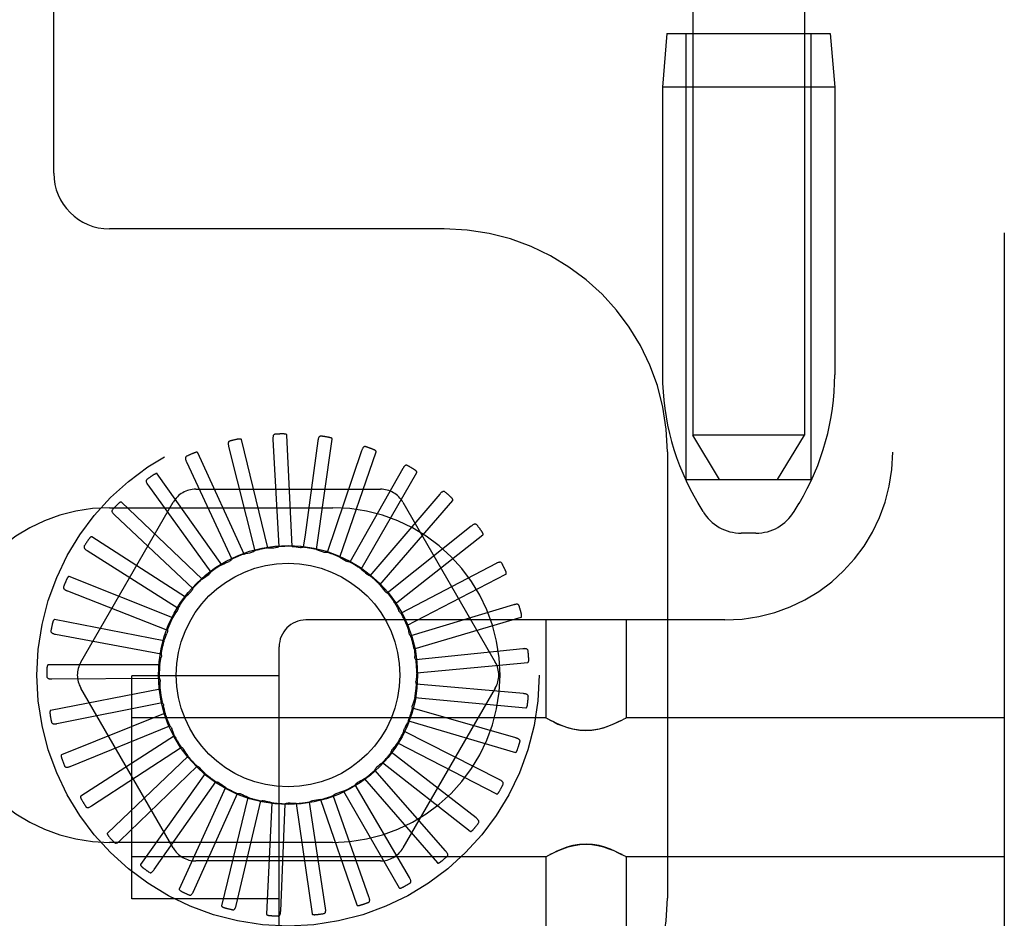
# Model space of a CAD drawing. Header units: inches. Extents: x 0 to 215, y 0 to 139.
# Tile 64 of 115: x 126.91 to 128.01, y 49.34 to 50.35. Entities that reach past the tile are written whole.
import ezdxf

# ---------------------------------------------------------------- set-up
doc = ezdxf.new("R2010")
doc.units = ezdxf.units.IN
doc.header["$LTSCALE"] = 11.804375
doc.header["$MEASUREMENT"] = 0
doc.linetypes.add('HIDDEN', pattern=[0.2, 0.1, -0.1])
doc.layers.add('DEFAULT_2', color=8, linetype='HIDDEN')

msp = doc.modelspace()

# ---------------------------------------------------------------- linework, layer by layer
at = {"layer": 'DEFAULT_2', "color": 8, "linetype": 'HIDDEN'}
for p, q in [((128.011, 54.829), (128.011, 49.3285)), ((127.886, 54.296), (127.886, 49.8615)), ((126.946, 50.1743), (126.946, 53.5493)), ((127.662, 53.3499), (127.662, 49.8808)), ((127.787, 53.3499), (127.787, 49.8808)), ((127.633, 50.3308), (127.628, 50.2708)), ((127.633, 50.3308), (127.816, 50.3308)), ((127.6545, 49.8308), (127.6545, 50.3308)), ((127.7945, 49.8308), (127.7945, 50.3308)), ((127.816, 50.3308), (127.821, 50.2708)), ((127.628, 50.2708), (127.628, 49.9483)), ((127.821, 50.2708), (127.628, 50.2708)), ((127.821, 50.2708), (127.821, 49.9483)), ((127.3835, 50.1118), (127.0085, 50.1118)), ((127.1916, 49.8758), (127.1981, 49.7557)), ((127.2131, 49.756), (127.2071, 49.8808)), ((127.2403, 49.7525), (127.2581, 49.8762)), ((127.692, 49.8308), (127.662, 49.8808)), ((127.787, 49.8808), (127.662, 49.8808)), ((127.757, 49.8308), (127.787, 49.8808)), ((127.1419, 49.8679), (127.1711, 49.7511)), ((127.1857, 49.7542), (127.1563, 49.8757)), ((127.2419, 49.8743), (127.2275, 49.7691)), ((127.1592, 49.7473), (127.1073, 49.861)), ((127.2909, 49.8632), (127.2524, 49.7492)), ((127.2664, 49.7439), (127.3072, 49.862)), ((127.6335, 49.8618), (127.6335, 49.3618)), ((127.0947, 49.8506), (127.1454, 49.7415)), ((127.337, 49.8431), (127.2776, 49.7384)), ((127.1344, 49.7355), (127.0619, 49.8373)), ((127.2903, 49.7306), (127.3528, 49.8388)), ((127.0515, 49.8248), (127.122, 49.7272)), ((127.6545, 49.8308), (127.7945, 49.8308)), ((127.1051, 49.8201), (127.312, 49.8201)), ((127.3785, 49.8146), (127.3003, 49.7231)), ((126.9764, 49.6264), (127.0798, 49.8055)), ((127.0085, 49.7993), (127.2585, 49.7993)), ((127.1123, 49.7193), (127.0219, 49.8055)), ((127.3113, 49.713), (127.3932, 49.8074)), ((127.3372, 49.8055), (127.4407, 49.6264)), ((127.6735, 49.7951), (127.6679, 49.8043)), ((127.7756, 49.7951), (127.7811, 49.8043)), ((127.0141, 49.7912), (127.1017, 49.7087)), ((127.4138, 49.7787), (127.3197, 49.7037)), ((127.0937, 49.6991), (126.9886, 49.7667)), ((127.2275, 49.7691), (127.2255, 49.755)), ((127.3286, 49.6917), (127.4268, 49.7689)), ((127.7327, 49.7708), (127.7163, 49.7708)), ((126.9836, 49.7512), (127.0853, 49.6868)), ((127.4417, 49.7369), (127.3351, 49.681)), ((127.0793, 49.6758), (126.9633, 49.7223)), ((127.3416, 49.6675), (127.4526, 49.7248)), ((126.9613, 49.7061), (127.0733, 49.6621)), ((127.4611, 49.6905), (127.3459, 49.6558)), ((127.3328, 49.6835), (127.3326, 49.6838)), ((127.0695, 49.6502), (126.9468, 49.6739)), ((127.698, 49.6735), (127.2285, 49.6735)), ((127.3497, 49.6413), (127.4696, 49.6765)), ((127.4973, 49.6735), (127.4973, 49.564)), ((127.5873, 49.6735), (127.5873, 49.564)), ((126.9479, 49.6576), (127.0662, 49.6356)), ((127.1985, 49.3285), (127.1985, 49.6435)), ((127.4715, 49.6412), (127.3517, 49.629)), ((127.0647, 49.6232), (126.9398, 49.6232)), ((127.3528, 49.6141), (127.4772, 49.6259)), ((127.1985, 49.611), (127.0335, 49.611)), ((127.0335, 49.361), (127.0335, 49.6109)), ((126.944, 49.6074), (127.0643, 49.6083)), ((127.4723, 49.591), (127.3524, 49.6016)), ((127.0652, 49.5958), (126.9424, 49.5721)), ((127.0798, 49.418), (126.9764, 49.5972)), ((127.4407, 49.5972), (127.3372, 49.418)), ((126.9496, 49.5575), (127.0676, 49.581)), ((127.3506, 49.5867), (127.475, 49.5749)), ((127.0708, 49.5689), (126.9548, 49.5225)), ((127.4636, 49.5414), (127.3479, 49.5745)), ((127.4973, 49.564), (127.0335, 49.564)), ((127.3433, 49.5603), (127.4632, 49.5251)), ((127.4973, 49.564), (127.4978, 49.5636)), ((127.4995, 49.5627), (127.4978, 49.5636)), ((127.5023, 49.5611), (127.4993, 49.5628)), ((127.585, 49.5627), (127.5868, 49.5636)), ((127.5867, 49.5636), (127.5873, 49.564)), ((128.011, 49.564), (127.5873, 49.564)), ((126.9645, 49.5094), (127.076, 49.5549)), ((127.4457, 49.4944), (127.3383, 49.5488)), ((127.0814, 49.5437), (126.9762, 49.4761)), ((127.3311, 49.5357), (127.4422, 49.4785)), ((126.9883, 49.4651), (127.0891, 49.5308)), ((127.4192, 49.4517), (127.3241, 49.5254)), ((127.0966, 49.5208), (127.0061, 49.4346)), ((127.3145, 49.5139), (127.4127, 49.4367)), ((127.02, 49.4261), (127.1066, 49.5097)), ((127.1158, 49.5013), (127.0433, 49.3995)), ((127.385, 49.4147), (127.3056, 49.5051)), ((127.0586, 49.3938), (127.1277, 49.4923)), ((127.294, 49.4956), (127.3759, 49.4012)), ((127.1384, 49.4857), (127.0865, 49.372)), ((127.1026, 49.3693), (127.1518, 49.4791)), ((127.2705, 49.4815), (127.333, 49.3733)), ((127.3446, 49.3848), (127.2837, 49.4887)), ((127.1635, 49.4747), (127.134, 49.3533)), ((127.1504, 49.3537), (127.1779, 49.4708)), ((127.1903, 49.4687), (127.1843, 49.3439)), ((127.2003, 49.3473), (127.2052, 49.4676)), ((127.2177, 49.4678), (127.2355, 49.3441)), ((127.2505, 49.3505), (127.2325, 49.4695)), ((127.2447, 49.4722), (127.2856, 49.3541)), ((127.2991, 49.3632), (127.259, 49.4767)), ((127.2585, 49.4243), (127.0085, 49.4243)), ((127.4973, 49.408), (127.0335, 49.408)), ((127.312, 49.4034), (127.1051, 49.4034)), ((127.4973, 49.408), (127.4978, 49.4083)), ((127.4973, 49.408), (127.4973, 49.2985)), ((127.4978, 49.4083), (127.4995, 49.4092)), ((127.5852, 49.4091), (127.5822, 49.4108)), ((127.5868, 49.4083), (127.585, 49.4092)), ((127.5867, 49.4083), (127.5873, 49.408)), ((127.5873, 49.408), (127.5873, 49.2985)), ((128.011, 49.408), (127.5873, 49.408)), ((127.1985, 49.361), (127.0335, 49.361))]:
    msp.add_line(p, q, dxfattribs=at)
for points in [[(127.1563, 49.8757), (127.1562, 49.8758), (127.1561, 49.876), (127.1559, 49.8761), (127.1558, 49.8761), (127.1556, 49.8762), (127.1554, 49.8763), (127.1552, 49.8763), (127.1549, 49.8763), (127.1547, 49.8763), (127.1545, 49.8763), (127.1542, 49.8763), (127.154, 49.8763), (127.1537, 49.8763), (127.1534, 49.8763), (127.1531, 49.8762), (127.1528, 49.8762), (127.1525, 49.8762), (127.1522, 49.8761), (127.1519, 49.876), (127.1515, 49.876)], [(127.194, 49.8817), (127.1936, 49.8816), (127.1932, 49.8814), (127.1928, 49.8812), (127.1925, 49.8809), (127.1922, 49.8806), (127.192, 49.8802), (127.1919, 49.8798), (127.1918, 49.8793), (127.1917, 49.8788), (127.1916, 49.8782), (127.1916, 49.8776), (127.1916, 49.8771), (127.1916, 49.8765), (127.1916, 49.8758)], [(127.2071, 49.8808), (127.2071, 49.881), (127.207, 49.8811), (127.2069, 49.8812), (127.2068, 49.8813), (127.2066, 49.8814), (127.2064, 49.8815), (127.2062, 49.8816), (127.206, 49.8817), (127.2058, 49.8817), (127.2055, 49.8818), (127.2053, 49.8818), (127.205, 49.8819), (127.2047, 49.8819), (127.2045, 49.8819), (127.2042, 49.882), (127.2039, 49.882), (127.2036, 49.882), (127.2033, 49.882), (127.2029, 49.882), (127.2027, 49.882)], [(127.2454, 49.8795), (127.2449, 49.8795), (127.2445, 49.8795), (127.2441, 49.8793), (127.2437, 49.8791), (127.2434, 49.8788), (127.2431, 49.8785), (127.2429, 49.8781), (127.2427, 49.8776), (127.2425, 49.8771), (127.2423, 49.8766), (127.2422, 49.8761), (127.2421, 49.8755), (127.242, 49.8749), (127.2419, 49.8743)], [(127.2581, 49.8762), (127.2581, 49.8764), (127.258, 49.8765), (127.2579, 49.8767), (127.2578, 49.8768), (127.2577, 49.8769), (127.2575, 49.8771), (127.2573, 49.8772), (127.2571, 49.8773), (127.2569, 49.8774), (127.2567, 49.8775), (127.2564, 49.8776), (127.2562, 49.8777), (127.2559, 49.8777), (127.2557, 49.8778), (127.2554, 49.8779), (127.2551, 49.878), (127.2548, 49.878), (127.2545, 49.8781), (127.2542, 49.8782), (127.2538, 49.8782)], [(127.1432, 49.874), (127.1428, 49.8739), (127.1424, 49.8737), (127.1421, 49.8734), (127.1418, 49.873), (127.1417, 49.8726), (127.1415, 49.8722), (127.1415, 49.8718), (127.1414, 49.8713), (127.1414, 49.8707), (127.1415, 49.8702), (127.1416, 49.8696), (127.1417, 49.8691), (127.1418, 49.8685), (127.1419, 49.8679)], [(127.2954, 49.8677), (127.2949, 49.8678), (127.2945, 49.8678), (127.2941, 49.8678), (127.2937, 49.8676), (127.2933, 49.8674), (127.293, 49.8671), (127.2927, 49.8667), (127.2924, 49.8663), (127.2921, 49.8659), (127.2918, 49.8654), (127.2916, 49.8649), (127.2914, 49.8644), (127.2912, 49.8638), (127.2909, 49.8632)], [(127.3072, 49.862), (127.3072, 49.8622), (127.3072, 49.8624), (127.3072, 49.8625), (127.3071, 49.8627), (127.307, 49.8628), (127.3068, 49.863), (127.3066, 49.8631), (127.3065, 49.8633), (127.3063, 49.8634), (127.3061, 49.8636), (127.3059, 49.8637), (127.3056, 49.8638), (127.3054, 49.864), (127.3052, 49.8641), (127.3049, 49.8642), (127.3046, 49.8643), (127.3043, 49.8645), (127.3041, 49.8646), (127.3038, 49.8647), (127.3035, 49.8648)], [(127.0948, 49.8569), (127.0944, 49.8567), (127.094, 49.8564), (127.0938, 49.8561), (127.0936, 49.8557), (127.0935, 49.8553), (127.0935, 49.8548), (127.0935, 49.8544), (127.0935, 49.8539), (127.0937, 49.8534), (127.0938, 49.8528), (127.094, 49.8523), (127.0942, 49.8518), (127.0944, 49.8512), (127.0947, 49.8506)], [(127.1073, 49.861), (127.1072, 49.8611), (127.107, 49.8613), (127.1069, 49.8613), (127.1067, 49.8614), (127.1065, 49.8614), (127.1063, 49.8614), (127.1061, 49.8614), (127.1059, 49.8614), (127.1056, 49.8614), (127.1054, 49.8613), (127.1051, 49.8613), (127.1049, 49.8612), (127.1046, 49.8611), (127.1044, 49.8611), (127.1041, 49.861), (127.1038, 49.8609), (127.1035, 49.8608), (127.1032, 49.8607), (127.1029, 49.8606), (127.1026, 49.8604)], [(127.3422, 49.8467), (127.3418, 49.8468), (127.3414, 49.8469), (127.341, 49.8469), (127.3405, 49.8469), (127.3402, 49.8467), (127.3398, 49.8465), (127.3394, 49.8462), (127.339, 49.8459), (127.3387, 49.8455), (127.3383, 49.8451), (127.338, 49.8446), (127.3377, 49.8441), (127.3374, 49.8436), (127.337, 49.8431)], [(127.0619, 49.8373), (127.0618, 49.8375), (127.0617, 49.8375), (127.0615, 49.8376), (127.0613, 49.8376), (127.0611, 49.8376), (127.0609, 49.8376), (127.0607, 49.8375), (127.0605, 49.8375), (127.0602, 49.8374), (127.06, 49.8373), (127.0598, 49.8372), (127.0595, 49.8371), (127.0593, 49.837), (127.0591, 49.8369), (127.0588, 49.8367), (127.0585, 49.8366), (127.0583, 49.8364), (127.058, 49.8362), (127.0577, 49.8361), (127.0575, 49.8359)], [(127.3528, 49.8388), (127.3529, 49.839), (127.3529, 49.8392), (127.3528, 49.8393), (127.3528, 49.8395), (127.3527, 49.8397), (127.3526, 49.8399), (127.3524, 49.84), (127.3523, 49.8402), (127.3521, 49.8404), (127.352, 49.8405), (127.3518, 49.8407), (127.3516, 49.8409), (127.3514, 49.8411), (127.3512, 49.8412), (127.3509, 49.8414), (127.3507, 49.8416), (127.3504, 49.8418), (127.3502, 49.8419), (127.3499, 49.8421), (127.3496, 49.8423)], [(127.0504, 49.831), (127.0501, 49.8307), (127.0498, 49.8303), (127.0496, 49.8299), (127.0495, 49.8295), (127.0495, 49.8291), (127.0495, 49.8287), (127.0496, 49.8282), (127.0498, 49.8277), (127.05, 49.8273), (127.0502, 49.8268), (127.0505, 49.8263), (127.0508, 49.8258), (127.0512, 49.8253), (127.0515, 49.8248)], [(127.3843, 49.8171), (127.3839, 49.8174), (127.3835, 49.8175), (127.3831, 49.8176), (127.3827, 49.8176), (127.3822, 49.8176), (127.3818, 49.8174), (127.3814, 49.8172), (127.381, 49.8169), (127.3806, 49.8166), (127.3801, 49.8163), (127.3797, 49.8159), (127.3793, 49.8155), (127.3789, 49.815), (127.3785, 49.8146)], [(127.3932, 49.8074), (127.3932, 49.8076), (127.3933, 49.8077), (127.3933, 49.8079), (127.3933, 49.8081), (127.3932, 49.8083), (127.3931, 49.8085), (127.393, 49.8087), (127.3929, 49.8089), (127.3928, 49.8091), (127.3927, 49.8093), (127.3925, 49.8095), (127.3924, 49.8097), (127.3922, 49.8099), (127.392, 49.8101), (127.3918, 49.8103), (127.3916, 49.8105), (127.3914, 49.8107), (127.3912, 49.811), (127.3909, 49.8112), (127.3907, 49.8114)], [(127.0219, 49.8055), (127.0217, 49.8056), (127.0216, 49.8057), (127.0214, 49.8057), (127.0212, 49.8057), (127.021, 49.8056), (127.0208, 49.8055), (127.0206, 49.8055), (127.0204, 49.8054), (127.0202, 49.8052), (127.02, 49.8051), (127.0198, 49.805), (127.0196, 49.8048), (127.0194, 49.8047), (127.0192, 49.8045), (127.0189, 49.8043), (127.0187, 49.8041), (127.0185, 49.8039), (127.0182, 49.8037), (127.018, 49.8035), (127.0177, 49.8032)], [(127.0118, 49.7971), (127.0115, 49.7967), (127.0113, 49.7963), (127.0112, 49.7959), (127.0112, 49.7955), (127.0112, 49.7951), (127.0114, 49.7947), (127.0116, 49.7942), (127.0118, 49.7938), (127.0121, 49.7934), (127.0124, 49.7929), (127.0128, 49.7925), (127.0132, 49.7921), (127.0136, 49.7916), (127.0141, 49.7912)], [(127.4199, 49.7801), (127.4196, 49.7805), (127.4193, 49.7807), (127.4189, 49.7809), (127.4185, 49.781), (127.418, 49.781), (127.4176, 49.7809), (127.4172, 49.7808), (127.4167, 49.7806), (127.4162, 49.7804), (127.4157, 49.7801), (127.4153, 49.7798), (127.4148, 49.7795), (127.4143, 49.7791), (127.4138, 49.7787)], [(126.9886, 49.7667), (126.9884, 49.7668), (126.9883, 49.7668), (126.9881, 49.7668), (126.9879, 49.7667), (126.9877, 49.7666), (126.9876, 49.7665), (126.9874, 49.7664), (126.9872, 49.7663), (126.987, 49.7661), (126.9868, 49.766), (126.9867, 49.7658), (126.9865, 49.7656), (126.9863, 49.7654), (126.9861, 49.7652), (126.9859, 49.765), (126.9857, 49.7647), (126.9855, 49.7645), (126.9854, 49.7642), (126.9852, 49.764), (126.985, 49.7637)], [(127.4268, 49.7689), (127.427, 49.7691), (127.427, 49.7692), (127.4271, 49.7694), (127.4271, 49.7696), (127.4271, 49.7698), (127.427, 49.77), (127.427, 49.7702), (127.4269, 49.7704), (127.4268, 49.7706), (127.4267, 49.7708), (127.4266, 49.7711), (127.4265, 49.7713), (127.4264, 49.7715), (127.4262, 49.7718), (127.4261, 49.772), (127.4259, 49.7723), (127.4257, 49.7725), (127.4256, 49.7728), (127.4254, 49.7731), (127.4252, 49.7733)], [(126.9803, 49.7565), (126.9801, 49.7561), (126.9799, 49.7557), (126.9799, 49.7553), (126.98, 49.7548), (126.9801, 49.7544), (126.9803, 49.754), (126.9806, 49.7537), (126.9809, 49.7533), (126.9813, 49.7529), (126.9817, 49.7526), (126.9821, 49.7522), (126.9826, 49.7518), (126.9831, 49.7515), (126.9836, 49.7512)], [(127.1857, 49.7542), (127.1879, 49.7544), (127.1902, 49.7545), (127.1924, 49.7545), (127.1946, 49.7546)], [(127.1981, 49.7557), (127.1976, 49.7553), (127.197, 49.7551), (127.1964, 49.7549), (127.1958, 49.7547), (127.1952, 49.7546), (127.1946, 49.7546)], [(127.2131, 49.756), (127.2153, 49.7557), (127.2175, 49.7554), (127.2197, 49.755), (127.2219, 49.7546)], [(127.2255, 49.755), (127.225, 49.7548), (127.2244, 49.7547), (127.2237, 49.7546), (127.2231, 49.7545), (127.2225, 49.7546), (127.2219, 49.7546)], [(127.1592, 49.7473), (127.1613, 49.7479), (127.1635, 49.7484), (127.1657, 49.7489), (127.1678, 49.7494)], [(127.1711, 49.7511), (127.1706, 49.7507), (127.1701, 49.7503), (127.1696, 49.75), (127.169, 49.7497), (127.1684, 49.7495), (127.1678, 49.7494)], [(127.2403, 49.7525), (127.2424, 49.7518), (127.2445, 49.7511), (127.2466, 49.7503), (127.2487, 49.7495)], [(127.2524, 49.7492), (127.2517, 49.7491), (127.2511, 49.7491), (127.2505, 49.7491), (127.2499, 49.7492), (127.2493, 49.7493), (127.2487, 49.7495)], [(127.2664, 49.7439), (127.2683, 49.7428), (127.2702, 49.7417), (127.2721, 49.7406), (127.274, 49.7394)], [(127.1344, 49.7355), (127.1364, 49.7365), (127.1385, 49.7374), (127.1405, 49.7383), (127.1425, 49.7392)], [(127.1454, 49.7415), (127.145, 49.741), (127.1446, 49.7405), (127.1441, 49.7401), (127.1436, 49.7398), (127.1431, 49.7395), (127.1425, 49.7392)], [(127.2776, 49.7384), (127.2769, 49.7385), (127.2763, 49.7385), (127.2757, 49.7387), (127.2751, 49.7389), (127.2746, 49.7391), (127.274, 49.7394)], [(127.448, 49.7371), (127.4477, 49.7375), (127.4474, 49.7378), (127.4471, 49.738), (127.4467, 49.7382), (127.4463, 49.7382), (127.4458, 49.7383), (127.4454, 49.7382), (127.4449, 49.7381), (127.4444, 49.738), (127.4439, 49.7378), (127.4433, 49.7376), (127.4428, 49.7374), (127.4422, 49.7371), (127.4417, 49.7369)], [(126.9633, 49.7223), (126.9631, 49.7223), (126.9629, 49.7223), (126.9627, 49.7222), (126.9626, 49.7222), (126.9624, 49.722), (126.9623, 49.7219), (126.9621, 49.7218), (126.962, 49.7216), (126.9618, 49.7214), (126.9617, 49.7212), (126.9615, 49.721), (126.9614, 49.7208), (126.9612, 49.7206), (126.9611, 49.7203), (126.961, 49.7201), (126.9608, 49.7198), (126.9607, 49.7195), (126.9605, 49.7192), (126.9604, 49.7189), (126.9603, 49.7186)], [(127.1123, 49.7193), (127.1141, 49.7206), (127.1159, 49.7219), (127.1178, 49.7232), (127.1196, 49.7244)], [(127.122, 49.7272), (127.1217, 49.7266), (127.1214, 49.7261), (127.121, 49.7256), (127.1206, 49.7252), (127.1201, 49.7248), (127.1196, 49.7244)], [(127.2903, 49.7306), (127.292, 49.7292), (127.2937, 49.7277), (127.2954, 49.7262), (127.297, 49.7247)], [(127.3003, 49.7231), (127.2997, 49.7232), (127.2991, 49.7234), (127.2985, 49.7237), (127.298, 49.724), (127.2975, 49.7243), (127.297, 49.7247)], [(127.4526, 49.7248), (127.4528, 49.7249), (127.4529, 49.725), (127.453, 49.7252), (127.453, 49.7254), (127.453, 49.7256), (127.453, 49.7258), (127.453, 49.726), (127.453, 49.7262), (127.4529, 49.7264), (127.4529, 49.7267), (127.4528, 49.7269), (127.4527, 49.7272), (127.4527, 49.7274), (127.4526, 49.7277), (127.4525, 49.728), (127.4524, 49.7282), (127.4523, 49.7285), (127.4521, 49.7288), (127.452, 49.7291), (127.4518, 49.7294)], [(126.957, 49.7107), (126.9569, 49.7103), (126.9568, 49.7098), (126.9569, 49.7094), (126.957, 49.709), (126.9572, 49.7086), (126.9575, 49.7083), (126.9579, 49.708), (126.9582, 49.7077), (126.9587, 49.7074), (126.9591, 49.7071), (126.9596, 49.7068), (126.9602, 49.7066), (126.9607, 49.7063), (126.9613, 49.7061)], [(127.3113, 49.713), (127.3127, 49.7112), (127.3141, 49.7095), (127.3155, 49.7077), (127.3168, 49.7059)], [(127.0937, 49.6991), (127.0952, 49.7008), (127.0968, 49.7024), (127.0983, 49.704), (127.0999, 49.7055)], [(127.1017, 49.7087), (127.1015, 49.7081), (127.1013, 49.7076), (127.101, 49.707), (127.1007, 49.7065), (127.1003, 49.706), (127.0999, 49.7055)], [(127.3197, 49.7037), (127.3191, 49.704), (127.3186, 49.7043), (127.3181, 49.7046), (127.3176, 49.705), (127.3172, 49.7055), (127.3168, 49.7059)], [(127.3286, 49.6917), (127.3293, 49.6904), (127.33, 49.6891), (127.3307, 49.6878), (127.3314, 49.6864), (127.332, 49.6851), (127.3326, 49.6838)], [(127.4674, 49.6895), (127.4672, 49.6899), (127.467, 49.6903), (127.4667, 49.6906), (127.4663, 49.6908), (127.4659, 49.691), (127.4655, 49.6911), (127.465, 49.6911), (127.4645, 49.6911), (127.464, 49.6911), (127.4635, 49.691), (127.4629, 49.6909), (127.4623, 49.6908), (127.4617, 49.6906), (127.4611, 49.6905)], [(127.0793, 49.6758), (127.0804, 49.6777), (127.0816, 49.6796), (127.0829, 49.6815), (127.0841, 49.6833)], [(127.0853, 49.6868), (127.0852, 49.6862), (127.0851, 49.6855), (127.085, 49.6849), (127.0847, 49.6844), (127.0844, 49.6838), (127.0841, 49.6833)], [(127.3351, 49.681), (127.3346, 49.6813), (127.3342, 49.6817), (127.3338, 49.6821), (127.3334, 49.6825), (127.3331, 49.683), (127.3328, 49.6835)], [(127.4696, 49.6765), (127.4698, 49.6766), (127.4699, 49.6767), (127.47, 49.6769), (127.4701, 49.677), (127.4701, 49.6772), (127.4702, 49.6774), (127.4702, 49.6777), (127.4702, 49.6779), (127.4702, 49.6781), (127.4702, 49.6784), (127.4702, 49.6786), (127.4702, 49.6789), (127.4701, 49.6791), (127.4701, 49.6794), (127.4701, 49.6797), (127.47, 49.68), (127.4699, 49.6803), (127.4699, 49.6806), (127.4698, 49.6809), (127.4697, 49.6812)], [(126.9468, 49.6739), (126.9466, 49.6739), (126.9464, 49.6738), (126.9463, 49.6737), (126.9461, 49.6736), (126.946, 49.6735), (126.9459, 49.6733), (126.9458, 49.6731), (126.9456, 49.6729), (126.9455, 49.6727), (126.9454, 49.6725), (126.9453, 49.6723), (126.9452, 49.672), (126.9451, 49.6718), (126.945, 49.6715), (126.9449, 49.6713), (126.9449, 49.671), (126.9448, 49.6707), (126.9447, 49.6704), (126.9446, 49.67), (126.9445, 49.6697)], [(127.3416, 49.6675), (127.3422, 49.6654), (127.3429, 49.6633), (127.3435, 49.6611), (127.344, 49.659)], [(126.9428, 49.6613), (126.9428, 49.6609), (126.9428, 49.6604), (126.943, 49.66), (126.9432, 49.6597), (126.9435, 49.6593), (126.9438, 49.659), (126.9442, 49.6588), (126.9446, 49.6586), (126.9451, 49.6583), (126.9456, 49.6582), (126.9461, 49.658), (126.9467, 49.6578), (126.9473, 49.6577), (126.9479, 49.6576)], [(127.0695, 49.6502), (127.0703, 49.6523), (127.0711, 49.6544), (127.072, 49.6564), (127.0728, 49.6585)], [(127.0733, 49.6621), (127.0734, 49.6615), (127.0734, 49.6609), (127.0733, 49.6602), (127.0732, 49.6596), (127.0731, 49.659), (127.0728, 49.6585)], [(127.3459, 49.6558), (127.3455, 49.6562), (127.3451, 49.6567), (127.3447, 49.6572), (127.3444, 49.6578), (127.3442, 49.6584), (127.344, 49.659)], [(127.0662, 49.6356), (127.0664, 49.635), (127.0665, 49.6344), (127.0666, 49.6338), (127.0666, 49.6332), (127.0666, 49.6325), (127.0665, 49.6319)], [(127.3497, 49.6413), (127.35, 49.6391), (127.3502, 49.6369), (127.3504, 49.6347), (127.3505, 49.6325)], [(127.4774, 49.6391), (127.4773, 49.6396), (127.4771, 49.64), (127.4769, 49.6403), (127.4766, 49.6406), (127.4762, 49.6408), (127.4758, 49.641), (127.4754, 49.6411), (127.4749, 49.6412), (127.4744, 49.6413), (127.4738, 49.6413), (127.4733, 49.6414), (127.4727, 49.6413), (127.4721, 49.6413), (127.4715, 49.6412)], [(126.9398, 49.6232), (126.9396, 49.6232), (126.9394, 49.6231), (126.9393, 49.623), (126.9392, 49.6228), (126.9391, 49.6227), (126.939, 49.6225), (126.9389, 49.6223), (126.9388, 49.6221), (126.9387, 49.6219), (126.9387, 49.6216), (126.9386, 49.6214), (126.9386, 49.6211), (126.9385, 49.6209), (126.9385, 49.6206), (126.9384, 49.6203), (126.9384, 49.62), (126.9384, 49.6197), (126.9384, 49.6194), (126.9383, 49.6191), (126.9383, 49.6188)], [(127.0647, 49.6232), (127.0651, 49.6254), (127.0655, 49.6276), (127.066, 49.6298), (127.0665, 49.6319)], [(127.3517, 49.629), (127.3514, 49.6295), (127.3511, 49.6301), (127.3509, 49.6306), (127.3507, 49.6312), (127.3506, 49.6319), (127.3505, 49.6325)], [(127.4772, 49.6259), (127.4773, 49.626), (127.4775, 49.6261), (127.4776, 49.6262), (127.4777, 49.6264), (127.4778, 49.6265), (127.4779, 49.6267), (127.4779, 49.6269), (127.478, 49.6272), (127.478, 49.6274), (127.4781, 49.6276), (127.4781, 49.6279), (127.4781, 49.6281), (127.4782, 49.6284), (127.4782, 49.6287), (127.4782, 49.629), (127.4782, 49.6293), (127.4782, 49.6296), (127.4782, 49.6299), (127.4782, 49.6302), (127.4781, 49.6305)], [(127.3528, 49.6141), (127.3526, 49.6118), (127.3524, 49.6096), (127.3521, 49.6074), (127.3519, 49.6052)], [(126.9383, 49.6101), (126.9383, 49.6097), (126.9384, 49.6093), (126.9386, 49.6089), (126.9389, 49.6086), (126.9392, 49.6083), (126.9396, 49.6081), (126.9401, 49.6079), (126.9405, 49.6078), (126.941, 49.6077), (126.9416, 49.6076), (126.9421, 49.6075), (126.9427, 49.6075), (126.9433, 49.6074), (126.944, 49.6074)], [(127.0643, 49.6083), (127.0646, 49.6077), (127.0648, 49.6071), (127.065, 49.6065), (127.0651, 49.6059), (127.0652, 49.6053), (127.0652, 49.6047)], [(127.0652, 49.5958), (127.0651, 49.598), (127.0651, 49.6002), (127.0651, 49.6025), (127.0652, 49.6047)], [(127.3524, 49.6016), (127.3522, 49.6022), (127.352, 49.6028), (127.3519, 49.6034), (127.3518, 49.604), (127.3518, 49.6046), (127.3519, 49.6052)], [(127.4777, 49.5877), (127.4777, 49.5882), (127.4776, 49.5886), (127.4775, 49.589), (127.4772, 49.5893), (127.4769, 49.5896), (127.4765, 49.5899), (127.4761, 49.5901), (127.4757, 49.5903), (127.4752, 49.5905), (127.4746, 49.5906), (127.4741, 49.5907), (127.4735, 49.5908), (127.4729, 49.5909), (127.4723, 49.591)], [(127.0676, 49.581), (127.068, 49.5805), (127.0683, 49.58), (127.0686, 49.5795), (127.0688, 49.5789), (127.069, 49.5783), (127.0691, 49.5777)], [(127.3479, 49.5745), (127.3478, 49.5751), (127.3477, 49.5758), (127.3477, 49.5764), (127.3477, 49.577), (127.3479, 49.5776), (127.348, 49.5782)], [(127.3506, 49.5867), (127.35, 49.5846), (127.3494, 49.5824), (127.3487, 49.5803), (127.348, 49.5782)], [(127.475, 49.5749), (127.4752, 49.5749), (127.4753, 49.5749), (127.4755, 49.575), (127.4756, 49.5752), (127.4757, 49.5753), (127.4758, 49.5755), (127.4759, 49.5757), (127.476, 49.5759), (127.4761, 49.5761), (127.4762, 49.5763), (127.4763, 49.5766), (127.4764, 49.5768), (127.4764, 49.5771), (127.4765, 49.5773), (127.4766, 49.5776), (127.4766, 49.5779), (127.4767, 49.5782), (127.4767, 49.5785), (127.4768, 49.5789), (127.4768, 49.5792)], [(126.9424, 49.5721), (126.9423, 49.5721), (126.9421, 49.572), (126.942, 49.5718), (126.9419, 49.5717), (126.9419, 49.5715), (126.9418, 49.5713), (126.9418, 49.5711), (126.9417, 49.5709), (126.9417, 49.5706), (126.9417, 49.5704), (126.9417, 49.5701), (126.9417, 49.5699), (126.9417, 49.5696), (126.9417, 49.5693), (126.9417, 49.569), (126.9417, 49.5687), (126.9418, 49.5684), (126.9418, 49.5681), (126.9419, 49.5678), (126.9419, 49.5674)], [(127.0708, 49.5689), (127.0703, 49.5711), (127.0699, 49.5733), (127.0695, 49.5755), (127.0691, 49.5777)], [(126.9434, 49.559), (126.9436, 49.5586), (126.9438, 49.5582), (126.9441, 49.5579), (126.9444, 49.5576), (126.9448, 49.5574), (126.9452, 49.5573), (126.9456, 49.5572), (126.9461, 49.5571), (126.9467, 49.5571), (126.9472, 49.5571), (126.9478, 49.5572), (126.9484, 49.5572), (126.9489, 49.5573), (126.9496, 49.5575)], [(127.3433, 49.5603), (127.3423, 49.5583), (127.3413, 49.5563), (127.3402, 49.5544), (127.3392, 49.5524)], [(127.5827, 49.5614), (127.5791, 49.5596), (127.5747, 49.5574), (127.5695, 49.5552), (127.5635, 49.5531), (127.5569, 49.5513), (127.5497, 49.5501), (127.5422, 49.5497), (127.5348, 49.5502), (127.5276, 49.5513), (127.521, 49.5531), (127.515, 49.5552), (127.5098, 49.5574), (127.5054, 49.5596), (127.5019, 49.5614)], [(127.5023, 49.5611), (127.5062, 49.5592), (127.5109, 49.5569), (127.5165, 49.5547), (127.5226, 49.5527), (127.529, 49.551), (127.5356, 49.55), (127.5423, 49.5497), (127.549, 49.55), (127.5556, 49.551), (127.5621, 49.5527), (127.5681, 49.5547), (127.5736, 49.557), (127.5784, 49.5592), (127.5823, 49.5611), (127.5852, 49.5628)], [(127.076, 49.5549), (127.0764, 49.5545), (127.0769, 49.5541), (127.0772, 49.5536), (127.0776, 49.553), (127.0779, 49.5525), (127.0781, 49.5519)], [(127.0814, 49.5437), (127.0805, 49.5457), (127.0797, 49.5478), (127.0789, 49.5498), (127.0781, 49.5519)], [(127.3383, 49.5488), (127.3383, 49.5495), (127.3384, 49.5501), (127.3385, 49.5507), (127.3387, 49.5513), (127.3389, 49.5519), (127.3392, 49.5524)], [(127.3311, 49.5357), (127.3297, 49.534), (127.3284, 49.5322), (127.327, 49.5305), (127.3256, 49.5288)], [(127.4683, 49.5372), (127.4684, 49.5377), (127.4684, 49.5381), (127.4683, 49.5385), (127.4681, 49.5389), (127.4679, 49.5392), (127.4676, 49.5396), (127.4672, 49.5399), (127.4668, 49.5401), (127.4663, 49.5404), (127.4658, 49.5406), (127.4653, 49.5408), (127.4648, 49.541), (127.4642, 49.5412), (127.4636, 49.5414)], [(127.0891, 49.5308), (127.0897, 49.5305), (127.0902, 49.5302), (127.0906, 49.5298), (127.0911, 49.5293), (127.0915, 49.5288), (127.0918, 49.5283)], [(127.0966, 49.5208), (127.0953, 49.5227), (127.0941, 49.5245), (127.0929, 49.5264), (127.0918, 49.5283)], [(127.3241, 49.5254), (127.3242, 49.526), (127.3243, 49.5266), (127.3246, 49.5272), (127.3249, 49.5278), (127.3252, 49.5283), (127.3256, 49.5288)], [(127.4632, 49.5251), (127.4634, 49.5251), (127.4635, 49.5251), (127.4637, 49.5252), (127.4638, 49.5253), (127.464, 49.5254), (127.4641, 49.5256), (127.4643, 49.5257), (127.4644, 49.5259), (127.4645, 49.5261), (127.4647, 49.5263), (127.4648, 49.5265), (127.4649, 49.5268), (127.465, 49.527), (127.4651, 49.5273), (127.4653, 49.5275), (127.4654, 49.5278), (127.4655, 49.5281), (127.4656, 49.5284), (127.4657, 49.5287), (127.4658, 49.5289)], [(126.9548, 49.5225), (126.9546, 49.5224), (126.9545, 49.5223), (126.9544, 49.5221), (126.9544, 49.5219), (126.9543, 49.5218), (126.9543, 49.5215), (126.9543, 49.5213), (126.9543, 49.5211), (126.9543, 49.5209), (126.9543, 49.5206), (126.9544, 49.5204), (126.9544, 49.5201), (126.9545, 49.5199), (126.9546, 49.5196), (126.9546, 49.5193), (126.9547, 49.519), (126.9548, 49.5187), (126.9549, 49.5184), (126.955, 49.5181), (126.9551, 49.5179)], [(127.3145, 49.5139), (127.3128, 49.5124), (127.3111, 49.511), (127.3094, 49.5095), (127.3077, 49.5081)], [(126.9582, 49.5098), (126.9584, 49.5094), (126.9587, 49.5091), (126.959, 49.5088), (126.9594, 49.5086), (126.9598, 49.5085), (126.9603, 49.5084), (126.9607, 49.5084), (126.9612, 49.5085), (126.9617, 49.5085), (126.9623, 49.5087), (126.9628, 49.5088), (126.9634, 49.509), (126.9639, 49.5092), (126.9645, 49.5094)], [(127.1066, 49.5097), (127.1072, 49.5095), (127.1077, 49.5093), (127.1083, 49.5089), (127.1088, 49.5086), (127.1093, 49.5082), (127.1097, 49.5077)], [(127.1158, 49.5013), (127.1142, 49.5029), (127.1127, 49.5045), (127.1112, 49.5061), (127.1097, 49.5077)], [(127.3056, 49.5051), (127.3058, 49.5057), (127.3061, 49.5062), (127.3065, 49.5068), (127.3068, 49.5073), (127.3073, 49.5077), (127.3077, 49.5081)], [(127.1277, 49.4923), (127.1284, 49.4922), (127.129, 49.492), (127.1296, 49.4918), (127.1301, 49.4916), (127.1307, 49.4913), (127.1312, 49.4909)], [(127.1384, 49.4857), (127.1365, 49.487), (127.1347, 49.4883), (127.1329, 49.4896), (127.1312, 49.4909)], [(127.2837, 49.4887), (127.284, 49.4892), (127.2844, 49.4897), (127.2848, 49.4901), (127.2853, 49.4905), (127.2858, 49.4909), (127.2863, 49.4912)], [(127.294, 49.4956), (127.2921, 49.4945), (127.2902, 49.4934), (127.2883, 49.4923), (127.2863, 49.4912)], [(127.4495, 49.4894), (127.4497, 49.4898), (127.4497, 49.4903), (127.4497, 49.4907), (127.4496, 49.4911), (127.4494, 49.4915), (127.4492, 49.4918), (127.4489, 49.4922), (127.4486, 49.4925), (127.4482, 49.4929), (127.4477, 49.4932), (127.4472, 49.4935), (127.4467, 49.4938), (127.4462, 49.4941), (127.4457, 49.4944)], [(127.1518, 49.4791), (127.1524, 49.4792), (127.1531, 49.4791), (127.1537, 49.4791), (127.1543, 49.4789), (127.1549, 49.4787), (127.1554, 49.4785)], [(127.259, 49.4767), (127.2594, 49.4771), (127.2599, 49.4775), (127.2604, 49.4779), (127.261, 49.4782), (127.2615, 49.4785), (127.2621, 49.4787)], [(127.2705, 49.4815), (127.2684, 49.4808), (127.2663, 49.48), (127.2642, 49.4793), (127.2621, 49.4787)], [(127.4422, 49.4785), (127.4423, 49.4784), (127.4425, 49.4784), (127.4427, 49.4784), (127.4429, 49.4785), (127.443, 49.4786), (127.4432, 49.4787), (127.4434, 49.4789), (127.4435, 49.479), (127.4437, 49.4792), (127.4438, 49.4794), (127.444, 49.4796), (127.4442, 49.4798), (127.4443, 49.48), (127.4445, 49.4802), (127.4447, 49.4804), (127.4448, 49.4807), (127.445, 49.481), (127.4452, 49.4812), (127.4453, 49.4815), (127.4455, 49.4818)], [(126.9762, 49.4761), (126.9761, 49.476), (126.976, 49.4758), (126.976, 49.4757), (126.9759, 49.4755), (126.9759, 49.4753), (126.976, 49.4751), (126.976, 49.4749), (126.9761, 49.4746), (126.9761, 49.4744), (126.9762, 49.4742), (126.9763, 49.4739), (126.9764, 49.4737), (126.9765, 49.4734), (126.9766, 49.4732), (126.9767, 49.4729), (126.9768, 49.4727), (126.977, 49.4724), (126.9771, 49.4721), (126.9773, 49.4718), (126.9775, 49.4715)], [(127.1635, 49.4747), (127.1615, 49.4756), (127.1594, 49.4765), (127.1574, 49.4775), (127.1554, 49.4785)], [(127.1779, 49.4708), (127.1786, 49.471), (127.1792, 49.471), (127.1798, 49.4711), (127.1804, 49.4711), (127.181, 49.471), (127.1816, 49.4708)], [(127.1903, 49.4687), (127.1881, 49.4692), (127.1859, 49.4697), (127.1838, 49.4702), (127.1816, 49.4708)], [(127.2052, 49.4676), (127.2057, 49.4678), (127.2063, 49.468), (127.2069, 49.4682), (127.2076, 49.4683), (127.2082, 49.4683), (127.2088, 49.4683)], [(127.2177, 49.4678), (127.2154, 49.4679), (127.2132, 49.468), (127.211, 49.4681), (127.2088, 49.4683)], [(127.2325, 49.4695), (127.233, 49.4699), (127.2336, 49.4702), (127.2341, 49.4705), (127.2347, 49.4707), (127.2353, 49.4708), (127.2359, 49.4709)], [(127.2447, 49.4722), (127.2425, 49.4718), (127.2403, 49.4715), (127.2381, 49.4712), (127.2359, 49.4709)], [(126.982, 49.4643), (126.9823, 49.4639), (126.9827, 49.4636), (126.983, 49.4634), (126.9834, 49.4633), (126.9839, 49.4633), (126.9843, 49.4633), (126.9848, 49.4634), (126.9852, 49.4635), (126.9857, 49.4637), (126.9862, 49.4639), (126.9867, 49.4642), (126.9873, 49.4645), (126.9878, 49.4648), (126.9883, 49.4651)], [(127.422, 49.446), (127.4222, 49.4464), (127.4224, 49.4468), (127.4224, 49.4472), (127.4224, 49.4476), (127.4223, 49.4481), (127.4222, 49.4485), (127.4219, 49.4489), (127.4217, 49.4493), (127.4213, 49.4497), (127.4209, 49.4501), (127.4205, 49.4505), (127.4201, 49.4509), (127.4196, 49.4513), (127.4192, 49.4517)], [(127.0061, 49.4346), (127.006, 49.4344), (127.006, 49.4343), (127.0059, 49.4341), (127.0059, 49.4339), (127.006, 49.4337), (127.006, 49.4335), (127.0061, 49.4333), (127.0062, 49.4331), (127.0063, 49.4329), (127.0064, 49.4327), (127.0066, 49.4325), (127.0067, 49.4323), (127.0068, 49.432), (127.007, 49.4318), (127.0072, 49.4316), (127.0074, 49.4313), (127.0075, 49.4311), (127.0078, 49.4308), (127.008, 49.4306), (127.0082, 49.4303)], [(127.4127, 49.4367), (127.4129, 49.4366), (127.413, 49.4365), (127.4132, 49.4365), (127.4134, 49.4366), (127.4136, 49.4366), (127.4138, 49.4367), (127.414, 49.4368), (127.4142, 49.437), (127.4143, 49.4371), (127.4145, 49.4372), (127.4147, 49.4374), (127.4149, 49.4376), (127.4151, 49.4377), (127.4153, 49.4379), (127.4155, 49.4381), (127.4158, 49.4383), (127.416, 49.4386), (127.4162, 49.4388), (127.4164, 49.439), (127.4166, 49.4393)], [(127.0141, 49.4241), (127.0144, 49.4238), (127.0148, 49.4236), (127.0152, 49.4235), (127.0156, 49.4234), (127.016, 49.4234), (127.0165, 49.4236), (127.0169, 49.4237), (127.0173, 49.4239), (127.0178, 49.4242), (127.0182, 49.4245), (127.0187, 49.4249), (127.0191, 49.4252), (127.0196, 49.4256), (127.02, 49.4261)], [(127.3867, 49.4086), (127.3871, 49.4089), (127.3873, 49.4093), (127.3874, 49.4097), (127.3875, 49.4101), (127.3875, 49.4105), (127.3874, 49.411), (127.3872, 49.4114), (127.387, 49.4119), (127.3868, 49.4123), (127.3865, 49.4128), (127.3862, 49.4133), (127.3858, 49.4137), (127.3855, 49.4142), (127.385, 49.4147)], [(127.4993, 49.4091), (127.5023, 49.4108), (127.5061, 49.4127), (127.5109, 49.4149), (127.5164, 49.4172), (127.5225, 49.4192), (127.5289, 49.4209), (127.5355, 49.4219), (127.5422, 49.4222), (127.5489, 49.4219), (127.5555, 49.4209), (127.562, 49.4192), (127.5681, 49.4172), (127.5736, 49.415), (127.5784, 49.4127), (127.5822, 49.4108)], [(127.5827, 49.4105), (127.5792, 49.4123), (127.5748, 49.4144), (127.5696, 49.4166), (127.5636, 49.4188), (127.557, 49.4206), (127.5498, 49.4217), (127.5424, 49.4222), (127.5349, 49.4218), (127.5276, 49.4206), (127.521, 49.4188), (127.5151, 49.4167), (127.5098, 49.4145), (127.5054, 49.4123), (127.5019, 49.4105)], [(127.3759, 49.4012), (127.376, 49.4011), (127.3762, 49.401), (127.3763, 49.401), (127.3765, 49.401), (127.3767, 49.401), (127.3769, 49.4011), (127.3771, 49.4011), (127.3774, 49.4012), (127.3776, 49.4013), (127.3778, 49.4014), (127.378, 49.4015), (127.3782, 49.4016), (127.3785, 49.4018), (127.3787, 49.4019), (127.3789, 49.4021), (127.3792, 49.4023), (127.3794, 49.4024), (127.3797, 49.4026), (127.38, 49.4028), (127.3802, 49.4031)], [(127.0433, 49.3995), (127.0432, 49.3993), (127.0432, 49.3992), (127.0432, 49.399), (127.0433, 49.3988), (127.0433, 49.3986), (127.0434, 49.3984), (127.0435, 49.3982), (127.0437, 49.3981), (127.0438, 49.3979), (127.044, 49.3977), (127.0441, 49.3975), (127.0443, 49.3973), (127.0445, 49.3971), (127.0447, 49.3969), (127.0449, 49.3967), (127.0451, 49.3965), (127.0454, 49.3963), (127.0456, 49.3961), (127.0459, 49.3959), (127.0461, 49.3958)], [(127.0531, 49.3907), (127.0535, 49.3904), (127.0539, 49.3903), (127.0543, 49.3903), (127.0547, 49.3903), (127.0551, 49.3904), (127.0556, 49.3906), (127.0559, 49.3909), (127.0563, 49.3912), (127.0567, 49.3915), (127.0571, 49.3919), (127.0575, 49.3923), (127.0579, 49.3928), (127.0582, 49.3933), (127.0586, 49.3938)], [(127.3451, 49.3785), (127.3454, 49.3788), (127.3457, 49.3791), (127.346, 49.3795), (127.3461, 49.3799), (127.3462, 49.3803), (127.3462, 49.3808), (127.3461, 49.3812), (127.346, 49.3817), (127.3458, 49.3822), (127.3456, 49.3827), (127.3454, 49.3832), (127.3451, 49.3838), (127.3449, 49.3843), (127.3446, 49.3848)], [(127.0865, 49.372), (127.0864, 49.3719), (127.0864, 49.3717), (127.0865, 49.3715), (127.0866, 49.3714), (127.0867, 49.3712), (127.0868, 49.371), (127.0869, 49.3709), (127.0871, 49.3707), (127.0873, 49.3706), (127.0875, 49.3704), (127.0877, 49.3703), (127.0879, 49.3701), (127.0881, 49.37), (127.0883, 49.3698), (127.0886, 49.3697), (127.0888, 49.3695), (127.0891, 49.3693), (127.0894, 49.3692), (127.0897, 49.369), (127.09, 49.3689)], [(127.0977, 49.3653), (127.0982, 49.3651), (127.0986, 49.3651), (127.099, 49.3651), (127.0994, 49.3652), (127.0998, 49.3654), (127.1002, 49.3657), (127.1005, 49.366), (127.1008, 49.3663), (127.1012, 49.3668), (127.1015, 49.3672), (127.1017, 49.3677), (127.102, 49.3682), (127.1023, 49.3688), (127.1026, 49.3693)], [(127.333, 49.3733), (127.3331, 49.3732), (127.3333, 49.3731), (127.3334, 49.373), (127.3336, 49.373), (127.3338, 49.373), (127.334, 49.373), (127.3342, 49.373), (127.3344, 49.3731), (127.3347, 49.3731), (127.3349, 49.3732), (127.3352, 49.3732), (127.3354, 49.3733), (127.3357, 49.3734), (127.3359, 49.3735), (127.3362, 49.3736), (127.3364, 49.3737), (127.3367, 49.3739), (127.337, 49.374), (127.3373, 49.3742), (127.3376, 49.3743)], [(127.2985, 49.3569), (127.2989, 49.3571), (127.2992, 49.3574), (127.2995, 49.3577), (127.2997, 49.358), (127.2999, 49.3584), (127.2999, 49.3589), (127.3, 49.3594), (127.3, 49.3598), (127.2999, 49.3604), (127.2998, 49.3609), (127.2997, 49.3615), (127.2995, 49.362), (127.2993, 49.3626), (127.2991, 49.3632)], [(127.134, 49.3533), (127.134, 49.3531), (127.1341, 49.3529), (127.1341, 49.3528), (127.1343, 49.3526), (127.1344, 49.3525), (127.1346, 49.3524), (127.1347, 49.3522), (127.1349, 49.3521), (127.1351, 49.352), (127.1353, 49.3519), (127.1356, 49.3518), (127.1358, 49.3516), (127.136, 49.3515), (127.1363, 49.3514), (127.1366, 49.3513), (127.1368, 49.3512), (127.1371, 49.3511), (127.1374, 49.351), (127.1377, 49.3509), (127.138, 49.3509)], [(127.1464, 49.3487), (127.1469, 49.3487), (127.1473, 49.3487), (127.1477, 49.3488), (127.1481, 49.349), (127.1484, 49.3493), (127.1487, 49.3496), (127.149, 49.35), (127.1492, 49.3504), (127.1495, 49.3509), (127.1497, 49.3514), (127.1499, 49.3519), (127.15, 49.3525), (127.1502, 49.353), (127.1504, 49.3537)], [(127.1973, 49.3417), (127.1978, 49.3418), (127.1982, 49.3419), (127.1986, 49.3421), (127.1989, 49.3423), (127.1992, 49.3426), (127.1994, 49.343), (127.1996, 49.3434), (127.1998, 49.3439), (127.1999, 49.3444), (127.2, 49.3449), (127.2001, 49.3455), (127.2002, 49.3461), (127.2002, 49.3467), (127.2003, 49.3473)], [(127.2486, 49.3445), (127.2491, 49.3446), (127.2494, 49.3448), (127.2498, 49.3451), (127.2501, 49.3454), (127.2503, 49.3457), (127.2504, 49.3462), (127.2506, 49.3466), (127.2506, 49.3471), (127.2507, 49.3476), (127.2507, 49.3482), (127.2507, 49.3487), (127.2506, 49.3493), (127.2505, 49.3499), (127.2505, 49.3505)], [(127.2856, 49.3541), (127.2857, 49.3539), (127.2858, 49.3538), (127.286, 49.3537), (127.2862, 49.3536), (127.2863, 49.3536), (127.2866, 49.3536), (127.2868, 49.3535), (127.287, 49.3535), (127.2872, 49.3535), (127.2875, 49.3536), (127.2877, 49.3536), (127.288, 49.3536), (127.2882, 49.3537), (127.2885, 49.3537), (127.2888, 49.3538), (127.2891, 49.3538), (127.2894, 49.3539), (127.2897, 49.354), (127.29, 49.3541), (127.2903, 49.3542)], [(127.1843, 49.3439), (127.1843, 49.3437), (127.1844, 49.3435), (127.1845, 49.3434), (127.1846, 49.3433), (127.1848, 49.3432), (127.185, 49.343), (127.1852, 49.343), (127.1854, 49.3429), (127.1856, 49.3428), (127.1858, 49.3427), (127.1861, 49.3426), (127.1863, 49.3426), (127.1866, 49.3425), (127.1869, 49.3425), (127.1872, 49.3424), (127.1874, 49.3424), (127.1878, 49.3423), (127.1881, 49.3423), (127.1884, 49.3423), (127.1888, 49.3422)], [(127.2355, 49.3441), (127.2355, 49.344), (127.2356, 49.3438), (127.2357, 49.3437), (127.2359, 49.3436), (127.2361, 49.3435), (127.2363, 49.3435), (127.2365, 49.3434), (127.2367, 49.3433), (127.2369, 49.3433), (127.2372, 49.3433), (127.2374, 49.3433), (127.2377, 49.3432), (127.238, 49.3432), (127.2382, 49.3432), (127.2385, 49.3432), (127.2388, 49.3433), (127.2391, 49.3433), (127.2394, 49.3433), (127.2398, 49.3433), (127.2401, 49.3434)]]:
    msp.add_lwpolyline(points, dxfattribs=at)
for radius in [0.2813, 0.1452, 0.1253]:
    msp.add_circle((127.2085, 49.6118), radius, dxfattribs=at)
for centre, radius, start, end in [((127.0085, 50.1743), 0.0625, 180, 270), ((127.3835, 49.8618), 0.25, 0, 90), ((127.908, 49.9483), 0.28, 180, 210.9637), ((127.541, 49.9483), 0.28, 329.0363, 360), ((127.2085, 49.6118), 0.2703, 102.1722, 103.9846), ((127.2085, 49.6118), 0.2703, 91.244, 93.0757), ((127.2085, 49.6118), 0.2703, 80.3534, 82.1665), ((127.2085, 49.6118), 0.2703, 69.4259, 71.2574), ((127.2085, 49.6118), 0.2703, 113.0815, 114.8939), ((127.698, 49.8615), 0.188, 270, 360), ((127.2085, 49.6118), 0.2703, 58.5362, 60.3484), ((127.2085, 49.6118), 0.2703, 123.9715, 125.8028), ((127.1051, 49.7909), 0.0292, 90, 150), ((127.312, 49.7909), 0.0292, 30, 90), ((127.2085, 49.6118), 0.2703, 47.6265, 49.4392), ((127.0085, 49.6118), 0.1875, 90, 270), ((127.2085, 49.6118), 0.2703, 134.8988, 136.712), ((127.2585, 49.6118), 0.1875, 270, 90), ((127.7163, 49.8208), 0.05, 210.9637, 270), ((127.7327, 49.8208), 0.05, 270, 329.0363), ((127.2085, 49.6118), 0.2703, 36.6986, 38.5302), ((127.2085, 49.6118), 0.2703, 145.7893, 147.6212), ((127.2085, 49.6118), 0.1443, 88.1826, 94.1288), ((127.2085, 49.6118), 0.1443, 77.2735, 83.2197), ((127.2085, 49.6118), 0.1443, 110.0007, 115.947), ((127.2085, 49.6118), 0.1443, 99.0916, 105.0379), ((127.2085, 49.6118), 0.1443, 66.3644, 72.3106), ((127.2085, 49.6118), 0.1443, 120.9098, 126.8561), ((127.2085, 49.6118), 0.1443, 55.4553, 61.4015), ((127.2085, 49.6118), 0.2703, 25.8081, 27.6211), ((127.2085, 49.6118), 0.1443, 44.5462, 50.4924), ((127.2085, 49.6118), 0.2703, 156.7179, 158.5301), ((127.2085, 49.6118), 0.1443, 131.8189, 137.7652), ((127.2085, 49.6118), 0.1443, 33.6371, 39.5833), ((127.2085, 49.6118), 0.1443, 142.728, 148.6743), ((127.2085, 49.6118), 0.2703, 14.8803, 16.7119), ((127.2085, 49.6118), 0.1443, 22.728, 28.6743), ((127.2085, 49.6118), 0.2703, 167.6268, 169.4393), ((127.2085, 49.6118), 0.1443, 153.6371, 159.5833), ((127.2285, 49.6435), 0.03, 90, 180), ((127.2085, 49.6118), 0.1443, 11.8189, 17.7652), ((127.2085, 49.6118), 0.1443, 164.5462, 170.4924), ((127.2085, 49.6118), 0.2703, 3.9727, 5.8031), ((127.0016, 49.6118), 0.0292, 150, 210), ((127.2085, 49.6118), 0.1443, 175.4553, 181.4015), ((127.2085, 49.6118), 0.1443, 0.9098, 6.8561), ((127.4154, 49.6118), 0.0292, 330, 30), ((127.2085, 49.6118), 0.2703, 178.5093, 180.3483), ((127.2085, 49.6118), 0.1443, 350.0007, 355.947), ((127.2085, 49.6118), 0.1443, 186.3644, 192.3106), ((127.2085, 49.6118), 0.2703, 353.0804, 354.8935), ((127.2085, 49.6118), 0.2703, 189.4443, 191.2574), ((127.2085, 49.6118), 0.1443, 197.2735, 203.2197), ((127.2085, 49.6118), 0.1443, 339.0916, 345.0379), ((127.2085, 49.6118), 0.1443, 328.1826, 334.1288), ((127.2085, 49.6118), 0.1443, 208.1826, 214.1288), ((127.2085, 49.6118), 0.2703, 342.1533, 343.9848), ((127.2085, 49.6118), 0.1443, 317.2735, 323.2197), ((127.2085, 49.6118), 0.2703, 200.3346, 202.1666), ((127.2085, 49.6118), 0.1443, 219.0916, 225.0379), ((127.2085, 49.6118), 0.1443, 230.0007, 235.947), ((127.2085, 49.6118), 0.1443, 306.3644, 312.3106), ((127.2085, 49.6118), 0.1443, 240.9098, 246.8561), ((127.2085, 49.6118), 0.1443, 295.4553, 301.4015), ((127.2085, 49.6118), 0.2703, 331.2627, 333.0757), ((127.2085, 49.6118), 0.2703, 211.2637, 213.0755), ((127.2085, 49.6118), 0.1443, 251.8189, 257.7652), ((127.2085, 49.6118), 0.1443, 262.728, 268.6743), ((127.2085, 49.6118), 0.1443, 273.6371, 279.5833), ((127.2085, 49.6118), 0.1443, 284.5462, 290.4924), ((127.2085, 49.6118), 0.2703, 320.3346, 322.1665), ((127.2085, 49.6118), 0.2703, 222.1721, 223.9848), ((127.1051, 49.4326), 0.0292, 210, 270), ((127.312, 49.4326), 0.0292, 270, 330), ((127.2085, 49.6118), 0.2703, 309.4457, 311.2575), ((127.2085, 49.6118), 0.2703, 233.0625, 234.8938), ((127.2085, 49.6118), 0.2703, 243.9898, 245.8029), ((127.2085, 49.6118), 0.2703, 298.5353, 300.3483), ((127.3835, 49.3618), 0.25, 270, 360), ((127.2085, 49.6118), 0.2703, 254.8798, 256.7121), ((127.2085, 49.6118), 0.2703, 287.6079, 289.4393), ((127.2085, 49.6118), 0.2703, 265.8095, 267.621), ((127.2085, 49.6118), 0.2703, 276.7174, 278.5302)]:
    msp.add_arc(centre, radius, start, end, dxfattribs=at)

doc.saveas('drawing.dxf')
